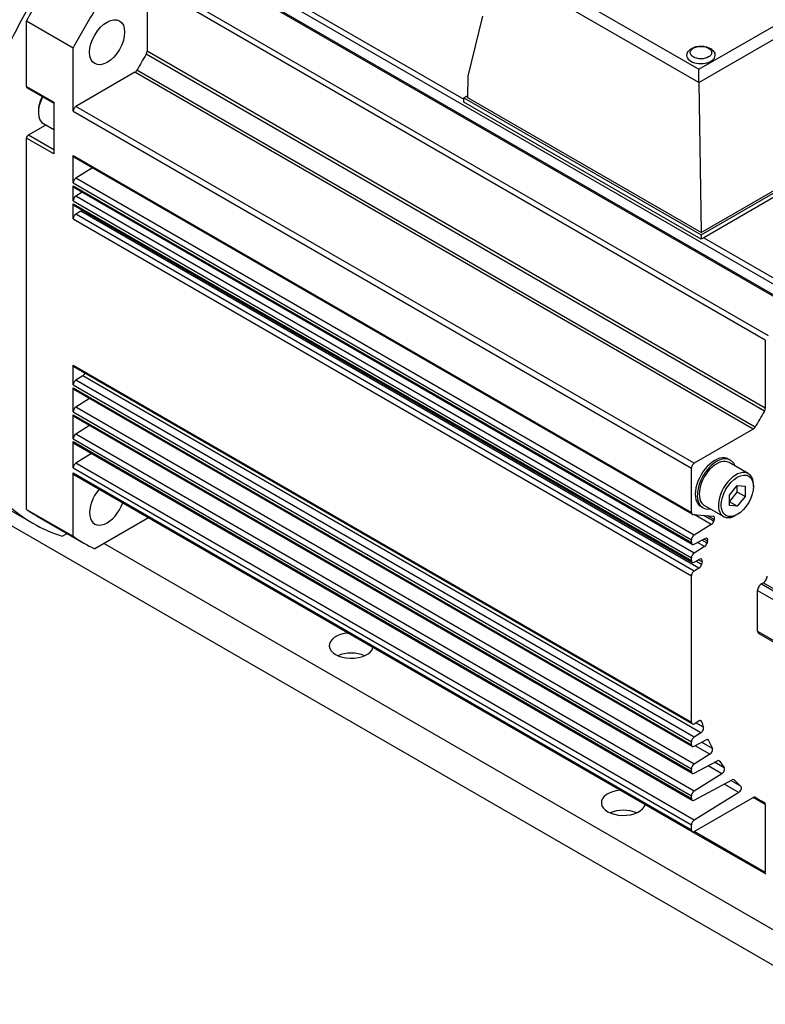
# Model space of a CAD drawing. Extents: x 0 to 1685, y -10 to 1188.
# Tile 8 of 19: x 1095 to 1163, y 972 to 1062. Entities that reach past the tile are written whole.
import ezdxf

# ---------------------------------------------------------------- set-up
doc = ezdxf.new("R2010")
doc.units = 0
doc.header["$LTSCALE"] = 25.4
doc.layers.get('0').update_dxf_attribs({"linetype": 'CONTINUOUS'})

msp = doc.modelspace()

# ---------------------------------------------------------------- linework, layer by layer
for p, q in [((1111.3400347, 1068.1395021), (1135.1331962, 1054.4025139)), ((1109.8890003, 1067.3017469), (1166.1039894, 1034.8460079)), ((1166.2789894, 1034.8633429), (1110.0640003, 1067.319082)), ((1167.3075364, 1035.2551023), (1111.0925473, 1067.7108414)), ((1156.4991019, 1055.9029059), (1136.9249959, 1067.2040212)), ((1137.9854945, 1067.8057063), (1156.4990211, 1057.1169168)), ((1156.4990211, 1057.1169168), (1174.1289481, 1067.2955599)), ((1156.4990211, 1055.9139164), (1175.1889622, 1066.7045589)), ((1106.5660822, 1065.3832593), (1162.7810713, 1032.9275202)), ((1162.5335839, 1032.4988595), (1106.3185948, 1064.9545986)), ((1106.3185948, 1064.9545986), (1106.3185948, 1058.7528809)), ((1135.5163718, 1056.500549), (1136.8463781, 1061.9632838)), ((1095.3584397, 1061.5314659), (1099.6010804, 1059.0819761)), ((1095.3584397, 1055.5444755), (1095.3584397, 1061.5314659)), ((1099.6010804, 1053.3195223), (1099.6010804, 1059.0819761)), ((1162.4561167, 1026.0447524), (1106.2411276, 1058.5004915)), ((1162.5335839, 1026.2971418), (1106.3185948, 1058.7528809)), ((1105.2194129, 1056.8490419), (1099.8485678, 1053.748183)), ((1161.434402, 1024.3933028), (1105.2194129, 1056.8490419)), ((1161.6142442, 1024.5865865), (1105.3992551, 1057.0423256)), ((1135.4867496, 1054.5238548), (1135.5163718, 1056.500549)), ((1156.4990211, 1055.9139164), (1156.4990211, 1057.1169168)), ((1095.3584397, 1055.5444755), (1097.8333135, 1054.1156065)), ((1156.4991019, 1055.9029059), (1156.699953, 1042.2764061)), ((1095.4102164, 1055.4300312), (1097.8333135, 1054.0310555)), ((1135.1331962, 1054.5238548), (1135.4898352, 1054.7297604)), ((1097.8333135, 1054.1156065), (1097.8333135, 1049.4207512)), ((1156.0635569, 1021.2924439), (1099.8485678, 1053.748183)), ((1135.1331962, 1054.1156065), (1135.1331962, 1054.5238548)), ((1135.1331962, 1054.5238548), (1156.699953, 1042.0722819)), ((1156.699953, 1041.6640336), (1135.1331962, 1054.1156065)), ((1156.699953, 1042.2764061), (1135.4867496, 1054.5238548)), ((1096.4367776, 1053.3297285), (1096.4367776, 1053.1868416)), ((1099.6010804, 1053.3195223), (1155.8160695, 1020.8637832)), ((1156.699953, 1042.2764061), (1175.7918361, 1053.2991099)), ((1156.699953, 1042.0722819), (1176.1453895, 1053.2991099)), ((1095.5352164, 1051.1558064), (1097.0859154, 1052.0511028)), ((1097.8333135, 1051.6195924), (1096.9027678, 1052.1568431)), ((1175.8969204, 1052.7474079), (1156.9484221, 1041.8074873)), ((1095.5352164, 1051.1558064), (1097.8333135, 1049.8289994)), ((1097.8333135, 1049.4207512), (1095.3584397, 1050.8496202)), ((1095.3584397, 1017.1017461), (1095.3584397, 1050.8496202)), ((1099.6010804, 1049.2795565), (1155.8160695, 1016.8238174)), ((1099.6010804, 1046.7973549), (1099.6010804, 1049.2795565)), ((1155.8885569, 1016.6635954), (1099.6735678, 1049.1193345)), ((1101.3482105, 1048.1524791), (1099.8399306, 1047.2208549)), ((1099.6010804, 1046.7973549), (1155.8160695, 1014.3416158)), ((1156.0549197, 1014.7651158), (1099.8399306, 1047.2208549)), ((1099.6010804, 1045.1643618), (1099.6010804, 1046.5327955)), ((1099.6010804, 1046.5327955), (1155.8160695, 1014.0770564)), ((1155.8885569, 1013.9168344), (1099.6735678, 1046.3725735)), ((1100.4162055, 1045.9438114), (1099.8399306, 1045.5878617)), ((1099.6010804, 1045.1643618), (1155.8160695, 1012.7086227)), ((1099.6010804, 1044.8998023), (1155.8160695, 1012.4440632)), ((1099.6010804, 1043.5215634), (1099.6010804, 1044.8998023)), ((1156.0549197, 1013.1321226), (1099.8399306, 1045.5878617)), ((1155.8885569, 1012.2838412), (1099.6735678, 1044.7395803)), ((1100.2862542, 1044.2029224), (1099.8485678, 1043.9502241)), ((1156.0635569, 1011.494485), (1099.8485678, 1043.9502241)), ((1156.5012433, 1011.7471834), (1100.2862542, 1044.2029224)), ((1099.6010804, 1043.5215634), (1155.8160695, 1011.0658243)), ((1156.699953, 1042.0722819), (1156.699953, 1041.6640336)), ((1156.9484221, 1041.8074873), (1156.699953, 1041.6640336)), ((1156.9484221, 1041.8074873), (1167.5550238, 1035.683763)), ((1162.5335839, 1032.4988595), (1162.5335839, 1026.2971418)), ((1099.6010804, 1030.2126691), (1155.8160695, 997.75693)), ((1099.6010804, 1028.4261819), (1099.6010804, 1030.2126691)), ((1155.8885569, 997.596708), (1099.6735678, 1030.0524471)), ((1100.4658786, 1029.2363132), (1099.8399306, 1028.8496818)), ((1156.0549197, 996.3939427), (1099.8399306, 1028.8496818)), ((1156.6808677, 996.7805741), (1100.4658786, 1029.2363132)), ((1099.6010804, 1028.4261819), (1155.8160695, 995.9704428)), ((1099.6010804, 1028.1616224), (1155.8160695, 995.7058833)), ((1099.6010804, 1025.9766921), (1099.6010804, 1028.1616224)), ((1155.8885569, 995.5456613), (1099.6735678, 1028.0014004)), ((1101.0994528, 1027.1781653), (1099.8399306, 1026.4001921)), ((1077.4502301, 1026.5194158), (1095.9466432, 1015.8405068)), ((1099.6010804, 1025.9766921), (1155.8160695, 993.520953)), ((1156.0549197, 993.944453), (1099.8399306, 1026.4001921)), ((1099.6010804, 1025.7121326), (1155.8160695, 993.2563936)), ((1099.6010804, 1023.5272024), (1099.6010804, 1025.7121326)), ((1155.8885569, 993.0961716), (1099.6735678, 1025.5519107)), ((1101.0994528, 1024.7286756), (1099.8399306, 1023.9507023)), ((1161.434402, 1024.3933028), (1156.0635569, 1021.2924439)), ((1099.6010804, 1023.5272024), (1155.8160695, 991.0714633)), ((1156.0549197, 991.4949632), (1099.8399306, 1023.9507023)), ((1099.6010804, 1023.2626429), (1155.8160695, 990.8069038)), ((1099.6010804, 1020.8735885), (1099.6010804, 1023.2626429)), ((1155.8885569, 990.6466818), (1099.6735678, 1023.1024209)), ((1101.2702646, 1022.1805676), (1099.8399306, 1021.2970884)), ((1159.3641666, 1021.5795653), (1159.1873899, 1021.6816274)), ((1099.6010804, 1020.8735885), (1155.8160695, 988.4178494)), ((1156.0549197, 988.8413493), (1099.8399306, 1021.2970884)), ((1155.8160695, 1016.8238174), (1155.8160695, 1020.8637832)), ((1160.9892558, 1020.3526444), (1159.2391666, 1021.363059)), ((1099.6010804, 1020.4147101), (1155.8160695, 987.958971)), ((1099.6010804, 1014.6522563), (1099.6010804, 1020.4147101)), ((1155.8885569, 987.798749), (1099.6735678, 1020.2544881)), ((1159.2808927, 1018.3958001), (1159.9879995, 1019.2754529)), ((1159.9879995, 1018.6777359), (1159.9879995, 1019.2754529)), ((1159.9879995, 1019.2754529), (1160.6951063, 1019.2122966)), ((1160.6951063, 1019.2122966), (1160.6951063, 1018.2694876)), ((1161.4552461, 1019.179759), (1161.4552461, 1019.3226459)), ((1159.2808927, 1017.7980831), (1159.9879995, 1018.6777359)), ((1159.2808927, 1017.452991), (1159.2808927, 1018.3958001)), ((1160.6951063, 1018.2694876), (1159.9879995, 1018.6777359)), ((1160.6951063, 1018.2694876), (1159.9879995, 1017.3898348)), ((1095.3584397, 1017.1017461), (1099.6010804, 1014.6522563)), ((1156.8641666, 1017.2494383), (1156.6873899, 1017.3515004)), ((1158.7392558, 1016.4555301), (1156.9891666, 1017.4659446)), ((1159.9879995, 1017.3898348), (1159.2808927, 1017.7980831)), ((1159.9879995, 1017.3898348), (1159.2808927, 1017.452991)), ((1096.3216432, 1016.4900258), (1100.5642838, 1014.0405361)), ((1106.4635696, 1016.3342788), (1101.5756508, 1013.5122376)), ((1155.9398132, 1016.6477735), (1157.7895179, 1016.4825645)), ((1157.6252688, 1015.7350785), (1156.0635817, 1016.636719)), ((1157.8405008, 1016.0231088), (1156.908389, 1016.5612638)), ((1157.8890765, 1016.1693443), (1157.2654968, 1016.5293682)), ((1159.9879995, 1016.6384134), (1159.8642558, 1016.56697)), ((1224.2286506, 940.4184576), (1093.4138961, 1015.9443913)), ((1157.6252688, 1015.7350785), (1156.0549197, 1014.7651158)), ((1098.6090083, 1014.6571837), (1099.0526135, 1014.9132993)), ((1155.8160695, 1014.0770564), (1155.8160695, 1014.3416158)), ((1156.0549197, 1013.9293569), (1157.0608932, 1014.469592)), ((1157.2826335, 1014.2076032), (1156.9406763, 1014.4050323)), ((1102.4295075, 1014.005212), (1224.2286506, 943.6844439)), ((1157.0114258, 1013.7229309), (1156.0549197, 1013.1321226)), ((1157.0114258, 1013.7229309), (1156.3652392, 1014.0960069)), ((1157.2337366, 1014.034165), (1156.7597063, 1014.3078465)), ((1155.8160695, 1012.4440632), (1155.8160695, 1012.7086227)), ((1156.0549197, 1012.2963637), (1156.5675186, 1012.5716433)), ((1156.5012433, 1011.7471834), (1156.0635569, 1011.494485)), ((1156.737975, 1012.0863026), (1156.2203045, 1012.3851798)), ((1156.7949486, 1012.3315423), (1156.4698908, 1012.5192145)), ((1155.8160695, 997.75693), (1155.8160695, 1011.0658243)), ((1162.1800305, 1010.3309773), (1162.3568072, 1010.4330394)), ((1162.1800305, 1010.3309773), (1177.7363797, 1001.349515)), ((1162.3568072, 1010.4330394), (1164.83115, 1009.0044769)), ((1161.8264772, 1006.0443703), (1161.8264772, 1009.7186049)), ((1161.8264772, 1009.7186049), (1177.3828263, 1000.7371425)), ((1161.8264772, 1006.0443703), (1177.3828263, 997.0629079)), ((1161.9300305, 1005.8154817), (1177.4863797, 996.8340193)), ((1156.0635569, 997.6140431), (1156.5012433, 997.8667415)), ((1156.9069905, 997.2871895), (1156.2022102, 997.6940946)), ((1156.7379751, 997.8009759), (1156.5734102, 997.8959876)), ((1156.6808677, 996.7805741), (1156.0549197, 996.3939427)), ((1155.8160695, 995.7058833), (1155.8160695, 995.9704428)), ((1156.0549197, 995.5581838), (1157.1532239, 996.1480031)), ((1157.5033778, 994.8391269), (1156.1601002, 995.6146686)), ((1157.7200153, 995.3681313), (1156.7470468, 995.9298749)), ((1157.3738994, 996.0973011), (1157.2376764, 996.1759495)), ((1157.5033778, 994.8391269), (1156.0549197, 993.944453)), ((1156.0549197, 993.1086941), (1158.1718879, 994.2455637)), ((1158.5925003, 993.062359), (1157.328041, 993.7923949)), ((1158.7965779, 993.6118534), (1157.9268674, 994.1139809)), ((1158.3808161, 994.2168009), (1158.281214, 994.2743062)), ((1155.8160695, 993.2563936), (1155.8160695, 993.520953)), ((1158.5925003, 993.062359), (1156.0549197, 991.4949632)), ((1156.0549197, 990.6592043), (1159.5204048, 992.5202642)), ((1160.1277346, 991.3570183), (1158.791205, 992.1286641)), ((1160.3141077, 991.9261789), (1159.3985065, 992.4548015)), ((1159.7137819, 992.5113976), (1159.654737, 992.5454872)), ((1155.8160695, 990.8069038), (1155.8160695, 991.0714633)), ((1160.1277346, 991.3570183), (1156.0549197, 988.8413493)), ((1156.0635569, 987.8160841), (1161.434402, 990.916943)), ((1162.5335839, 990.28233), (1161.434402, 990.916943)), ((1162.0292729, 990.6780637), (1161.5580825, 990.9501056)), ((1161.6142438, 990.9313235), (1161.6044224, 990.9369939)), ((1162.5335839, 990.28233), (1162.5335839, 984.0806123)), ((1155.8160695, 987.958971), (1155.8160695, 988.4178494)), ((1162.6060713, 983.9203903), (1155.8885569, 987.798749)), ((1162.5335839, 984.0806123), (1156.0635569, 987.8160841))]:
    msp.add_line(p, q)
for centre, major_axis, ratio, start_param, end_param in [((1116.5716432, 1051.5640547), (-20.625, -35.7235479), 0.5773502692, 4.5904302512, 4.8343477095), ((1116.5716432, 1051.5640547), (20.25, 35.0740289), 0.5773502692, 1.5220221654, 1.6195704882), ((1120.8142838, 1049.1145649), (20.25, 35.0740289), 0.5773502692, 1.5220221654, 1.6195704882), ((1120.8142838, 1049.1145649), (-15, -25.9807621), 0.5773502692, 4.684322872, 4.7404550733), ((1106.0711075, 1058.609994), (-0.175, -0.3031089), 0.5773502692, 1.5427302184, 2.3561944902), ((1156.6787398, 1058.3899661), (1.3, 0), 0.5773502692, 2.8661195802, 6.5586583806), ((1105.2194129, 1057.1348157), (-0.175, -0.3031089), 0.5773502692, 0.7853981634, 1.5988637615), ((1095.5352164, 1055.6465376), (-0.125, -0.2165064), 0.5773502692, 5.4977871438, 6.2831853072), ((1157.0296744, 1056.1981715), (0.3545785, 0.6611578), 0.5971344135, 2.30257268, 2.3200259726), ((1097.9040241, 1054.1768437), (1.0375, 1.7970027), 0.5773502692, 1.6487604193, 2.3561944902), ((1098.0277678, 1054.1054003), (-1.125, -1.9485572), 0.5773502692, 4.784278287, 6.2831853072), ((1099.8485678, 1053.4624092), (-0.175, -0.3031089), 0.5773502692, 3.926990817, 5.4977871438), ((1095.5352164, 1050.9516822), (0.125, 0.2165064), 0.5773502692, 0.7853981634, 2.3561944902), ((1099.8485678, 1049.4224434), (-0.175, -0.3031089), 0.5773502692, 5.4977871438, 6.2831853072), ((1099.8485678, 1046.9402418), (-0.175, -0.3031089), 0.5773502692, 3.961897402, 5.4977871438), ((1099.8485678, 1046.6756824), (-0.175, -0.3031089), 0.5773502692, 5.4977871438, 6.2831853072), ((1099.8485678, 1045.3072487), (-0.175, -0.3031089), 0.5773502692, 3.961897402, 5.4977871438), ((1099.8485678, 1045.0426892), (-0.175, -0.3031089), 0.5773502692, 5.4977871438, 6.2831853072), ((1099.8485678, 1043.6644503), (-0.175, -0.3031089), 0.5773502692, 3.926990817, 5.4977871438), ((1100.2862542, 1044.4886963), (-0.175, -0.3031089), 0.5773502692, 0.7853981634, 1.3134767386), ((1099.8485678, 1030.355556), (-0.175, -0.3031089), 0.5773502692, 5.4977871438, 6.2831853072), ((1099.8485678, 1028.5690688), (-0.175, -0.3031089), 0.5773502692, 3.961897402, 5.4977871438), ((1100.4572414, 1029.5169262), (-0.175, -0.3031089), 0.5773502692, 0.8203047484, 1.7778084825), ((1099.8485678, 1028.3045093), (-0.175, -0.3031089), 0.5773502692, 5.4977871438, 6.2831853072), ((1099.8485678, 1026.119579), (-0.175, -0.3031089), 0.5773502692, 3.961897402, 5.4977871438), ((1177.0292729, 1016.6588258), (-15, -25.9807621), 0.5773502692, 4.684322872, 4.7404550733), ((1162.2860966, 1026.1542549), (-0.175, -0.3031089), 0.5773502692, 1.5427302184, 2.3561944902), ((1099.8485678, 1025.8550195), (-0.175, -0.3031089), 0.5773502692, 5.4977871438, 6.2831853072), ((1161.434402, 1024.6790766), (-0.175, -0.3031089), 0.5773502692, 0.7853981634, 1.5988637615), ((1099.8485678, 1023.6700893), (-0.175, -0.3031089), 0.5773502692, 3.961897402, 5.4977871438), ((1099.8485678, 1023.4055298), (-0.175, -0.3031089), 0.5773502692, 5.4977871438, 6.2831853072), ((1157.9373899, 1019.5165639), (-1.25, -2.1650635), 0.5773502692, 3.1415926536, 6.2831853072), ((1158.1141666, 1019.4145018), (-1.25, -2.1650635), 0.5773502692, 2.6905658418, 6.734212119), ((1158.1141666, 1019.4145018), (-1.125, -1.9485572), 0.5773502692, 3.1415926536, 6.2831853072), ((1099.8485678, 1021.0164754), (-0.175, -0.3031089), 0.5773502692, 3.961897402, 5.4977871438), ((1156.0635569, 1021.0066701), (-0.175, -0.3031089), 0.5773502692, 3.926990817, 5.4977871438), ((1159.8642558, 1018.4040873), (-1.125, -1.9485572), 0.5773502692, 2.3561944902, 7.0685834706), ((1099.8485678, 1020.557597), (-0.175, -0.3031089), 0.5773502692, 5.4977871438, 6.2831853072), ((1102.6892838, 1017.721144), (-1.125, -1.9485572), 0.5773502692, 4.402528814, 8.1638418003), ((1116.5716432, 1051.5640547), (-20.625, -35.7235479), 0.5773502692, 6.161226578, 6.4051440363), ((1116.5716432, 1051.5640547), (-20.25, -35.0740289), 0.5773502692, 6.2344111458, 6.2831853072), ((1156.0635569, 1016.9667043), (-0.175, -0.3031089), 0.5773502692, 5.4977871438, 6.544984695), ((1157.6657742, 1016.1636337), (0.175, 0.3031089), 0.5773502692, 5.052013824, 6.544984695), ((1177.0292729, 1016.6588258), (-15, -25.9807621), 0.5773502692, 5.052013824, 5.0573547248), ((1157.6166316, 1016.0156915), (-0.175, -0.3031089), 0.5773502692, 0.8203047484, 1.9157638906), ((1120.8142838, 1049.1145649), (-20.25, -35.0740289), 0.5773502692, 6.2344111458, 6.3319594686), ((1156.0635569, 1014.4845027), (-0.175, -0.3031089), 0.5773502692, 3.961897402, 5.4977871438), ((1157.052256, 1014.1790056), (0.175, 0.3031089), 0.5773502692, 5.1237654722, 7.0336768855), ((1156.0635569, 1014.2199433), (-0.175, -0.3031089), 0.5773502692, 5.4977871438, 7.0336768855), ((1157.0027886, 1014.003544), (-0.175, -0.3031089), 0.5773502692, 0.8203047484, 1.9885332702), ((1177.0292729, 1016.6588258), (-15, -25.9807621), 0.5773502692, 5.1237654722, 5.1301259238), ((1156.0635569, 1012.8515096), (-0.175, -0.3031089), 0.5773502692, 3.961897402, 5.4977871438), ((1156.5588814, 1012.2810569), (0.175, 0.3031089), 0.5773502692, 5.1928159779, 7.0336768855), ((1156.0635569, 1012.5869501), (-0.175, -0.3031089), 0.5773502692, 5.4977871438, 7.0336768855), ((1156.5012433, 1012.0329572), (-0.175, -0.3031089), 0.5773502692, 0.7853981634, 2.0602953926), ((1177.029273, 1016.6588258), (-15, -25.9807621), 0.5773502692, 5.1928145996, 5.2018901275), ((1156.0635569, 1011.2087112), (-0.175, -0.3031089), 0.5773502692, 3.926990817, 5.4977871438), ((1162.3568072, 1010.8412877), (0.25, 0.4330127), 0.5773502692, 3.926990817, 5.4977871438), ((1162.1800305, 1009.9227291), (0.25, 0.4330127), 0.5773502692, 0.7853981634, 2.3561944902), ((1124.8801478, 1004.7175633), (2, 0), 0.5773502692, 1.7095488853, 6.1444327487), ((1162.1800305, 1006.2484944), (-0.25, -0.4330127), 0.5773502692, 5.4977871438, 6.2831853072), ((1124.8801478, 1002.880446), (-2, 0), 0.5773502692, 4.0614168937, 5.3633610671), ((1156.0635569, 997.8998169), (-0.175, -0.3031089), 0.5773502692, 5.4977871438, 7.0685834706), ((1156.5012433, 997.5809677), (0.175, 0.3031089), 0.5773502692, 5.793684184, 7.0685834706), ((1177.0292729, 1016.6588258), (-15, -25.9807621), 0.5773502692, 5.793684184, 5.8198847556), ((1156.6722305, 997.0611871), (-0.175, -0.3031089), 0.5773502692, 0.8203047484, 2.678292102), ((1156.0635569, 996.1133297), (-0.175, -0.3031089), 0.5773502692, 3.961897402, 5.4977871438), ((1156.0635569, 995.8487702), (-0.175, -0.3031089), 0.5773502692, 5.4977871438, 7.0336768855), ((1157.1445867, 995.8574167), (0.175, 0.3031089), 0.5773502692, 5.883413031, 7.0336768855), ((1177.0292729, 1016.6588258), (-15, -25.9807621), 0.5773502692, 5.883413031, 5.9247029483), ((1157.4947406, 995.1197399), (0.175, 0.3031089), 0.5773502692, 3.961897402, 5.9247029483), ((1156.0635569, 993.6638399), (-0.175, -0.3031089), 0.5773502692, 3.961897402, 5.4977871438), ((1158.1632508, 993.9549773), (0.175, 0.3031089), 0.5773502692, 5.99461975, 7.0336768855), ((1177.0292729, 1016.6588258), (-15, -25.9807621), 0.5773502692, 5.99461975, 6.0342977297), ((1156.0635569, 993.3992805), (-0.175, -0.3031089), 0.5773502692, 5.4977871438, 7.0336768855), ((1158.5838631, 993.342972), (0.175, 0.3031089), 0.5773502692, 3.961897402, 6.0342977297), ((1159.5117676, 992.2296778), (0.175, 0.3031089), 0.5773502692, 6.1136749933, 7.0336768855), ((1177.0292729, 1016.6588258), (-15, -25.9807621), 0.5773502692, 6.1136763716, 6.1610939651), ((1149.6288852, 990.4288732), (2, 0), 0.5773502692, 1.7095488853, 6.1444327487), ((1156.0635569, 991.2143502), (-0.175, -0.3031089), 0.5773502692, 3.961897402, 5.4977871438), ((1160.1190974, 991.6376314), (0.175, 0.3031089), 0.5773502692, 3.961897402, 6.1610939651), ((1156.0635569, 990.9497907), (-0.175, -0.3031089), 0.5773502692, 5.4977871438, 7.0336768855), ((1161.434402, 990.6311692), (0.175, 0.3031089), 0.5773502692, 6.2551205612, 7.0685834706), ((1177.0292729, 1016.6588258), (-15, -25.9807621), 0.5773502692, 6.2551191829, 6.3112514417), ((1162.2860966, 990.1394431), (0.175, 0.3031089), 0.5773502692, 5.4977871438, 6.3112491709), ((1149.6288852, 988.5917559), (-2, 0), 0.5773502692, 4.0614168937, 5.3633610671), ((1156.0635569, 988.5607363), (-0.175, -0.3031089), 0.5773502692, 3.961897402, 5.4977871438), ((1156.0635569, 988.1018579), (-0.175, -0.3031089), 0.5773502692, 5.4977871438, 7.0685834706)]:
    msp.add_ellipse(centre, major_axis=major_axis, ratio=ratio, start_param=start_param, end_param=end_param)
for centre, major_axis in [((1102.6892838, 1059.5790386), (1.125, 1.9485572)), ((1156.6787398, 1058.6349151), (0.975, 0)), ((1159.9879995, 1018.3326438), (1.0375, 1.7970027))]:
    msp.add_ellipse(centre, major_axis=major_axis, ratio=0.5773502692)
msp.add_open_spline([(1155.4277542, 1058.5941188), (1155.4721574, 1058.6848152), (1155.5305991, 1058.7630664), (1155.6789256, 1058.9147242), (1155.7730635, 1058.9814228), (1155.995024, 1059.1011138), (1156.1262464, 1059.147588), (1156.4018115, 1059.2103248), (1156.5465165, 1059.2254037), (1156.8340498, 1059.2235724), (1156.9767888, 1059.2070327), (1157.2539011, 1059.1406659), (1157.3882732, 1059.0907418), (1157.6327034, 1058.9511007), (1157.7447852, 1058.8627037), (1157.8712181, 1058.6987043), (1157.9030535, 1058.6485979), (1157.9297254, 1058.5941188)], degree=3, knots=[5.7732602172, 5.7732602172, 5.7732602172, 5.7732602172, 6.011822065, 6.011822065, 6.3172988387, 6.3172988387, 6.6929754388, 6.6929754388, 7.0796144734, 7.0796144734, 7.461796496, 7.461796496, 7.84870745, 7.84870745, 8.220608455, 8.220608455, 8.3639067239, 8.3639067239, 8.3639067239, 8.3639067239])

doc.saveas('drawing.dxf')
